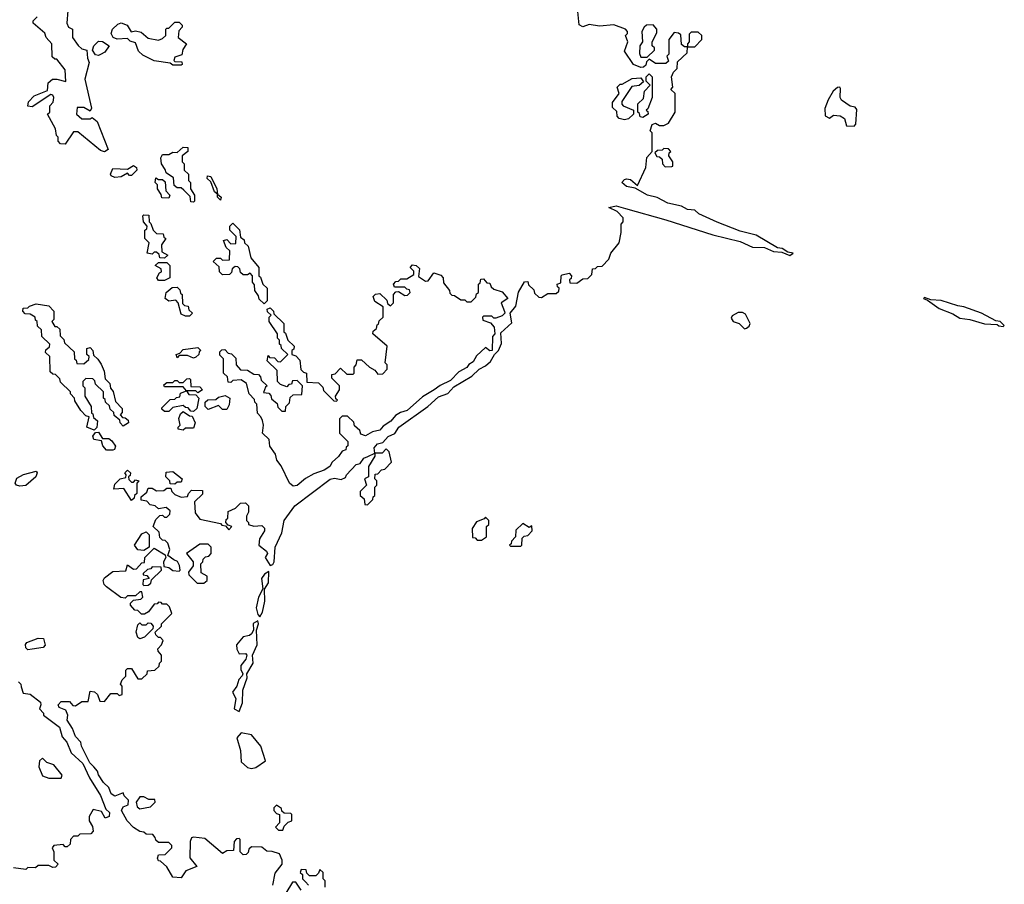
# Model space of a CAD drawing. Extents: x 2789571 to 2951634, y 860514 to 1033803.
# Tile 48 of 102: x 2851475 to 2856230, y 994858 to 999031. Entities that reach past the tile are written whole.
import ezdxf

# ---------------------------------------------------------------- set-up
doc = ezdxf.new("R2010")
doc.units = 0

msp = doc.modelspace()

# ---------------------------------------------------------------- linework, layer by layer
at = {"layer": '0CON05XD'}
for points in [[(2851707.5, 999075), (2851702.5, 999015), (2851710, 998995), (2851730, 998985), (2851730, 998945), (2851757, 998907), (2851775, 998890), (2851800, 998885), (2851802.5, 998845), (2851810, 998825), (2851790, 998745), (2851822.5, 998605), (2851815, 998590), (2851785, 998607.5), (2851753, 998607), (2851750, 998575), (2851775, 998552.5), (2851815, 998552.5), (2851825, 998560), (2851849.3, 998539.3), (2851902.5, 998405), (2851885, 998393.3), (2851865, 998400), (2851755, 998490), (2851735, 998490), (2851695, 998430), (2851671.7, 998431.7), (2851660, 998445), (2851660, 998465), (2851653, 998473), (2851647.5, 998505), (2851610, 998575), (2851620, 998585), (2851620, 998615), (2851637, 998633), (2851640, 998655), (2851635, 998667.5), (2851625, 998670), (2851535, 998610), (2851513.6, 998613.6), (2851518, 998635), (2851545, 998663.3), (2851610, 998690), (2851612.7, 998727.3), (2851633.6, 998743.6), (2851655, 998744.2), (2851697.5, 998732.5), (2851695, 998790), (2851655, 998840), (2851645, 998840), (2851631.7, 998851.7), (2851630, 998915), (2851602.5, 998945), (2851596.4, 998966.4), (2851540, 999015), (2851540, 999025), (2851560, 999045)], [(2851833.8, 995425), (2851814.2, 995444.2), (2851773.3, 995525), (2851770, 995545), (2851745, 995572.5), (2851730.7, 995610.7), (2851705, 995650), (2851707.5, 995675), (2851698.3, 995698.3), (2851665, 995712.5), (2851660, 995725), (2851675, 995740), (2851715, 995740), (2851731.7, 995721.7), (2851745, 995720), (2851775, 995740), (2851805, 995740), (2851815, 995790), (2851837, 995787), (2851850, 995775), (2851861.7, 995741.7), (2851885, 995740), (2851915, 995780), (2851945, 995780), (2851955, 995770), (2851970, 995775), (2851970, 995815), (2851962.5, 995825), (2851970, 995845), (2851987, 995863), (2851988.3, 995891.7), (2851995, 995900), (2852015, 995900), (2852045, 995850), (2852065, 995850), (2852090, 995875), (2852091.7, 995888.3), (2852128.3, 995891.7), (2852148.3, 995911.7), (2852150, 995925), (2852160, 995935), (2852160, 995965), (2852143, 995983), (2852142.5, 995995), (2852160, 996015), (2852167.5, 996035), (2852155, 996050), (2852145, 996050), (2852131.7, 996061.7), (2852130, 996075), (2852160, 996105), (2852160, 996115), (2852210, 996165), (2852198.3, 996198.3), (2852185, 996210), (2852165, 996210), (2852158.3, 996218.3), (2852145, 996220), (2852138.3, 996211.7), (2852125, 996210), (2852096.7, 996173.3), (2852077, 996163), (2852063, 996163), (2852045, 996180), (2852031.7, 996181.7), (2852010, 996205), (2852010, 996215), (2852025, 996230), (2852060, 996235), (2852070, 996245), (2852065, 996270), (2852055, 996270), (2852035, 996250), (2851995, 996250), (2851985, 996240), (2851963, 996243), (2851893.6, 996293.6), (2851882.5, 996305), (2851877.5, 996325), (2851885, 996337.5), (2851925, 996367.5), (2851988.3, 996371.7), (2851995, 996400), (2852025, 996380), (2852038.3, 996381.7), (2852065, 996410), (2852078.3, 996411.7), (2852080, 996435), (2852125, 996480), (2852178.3, 996448.3), (2852180, 996435), (2852170, 996415), (2852171.7, 996391.7), (2852195, 996387.5), (2852215, 996373.3), (2852245, 996370), (2852250, 996375), (2852247, 996397), (2852236.4, 996416.4), (2852220, 996425), (2852190, 996445), (2852200, 996475), (2852190, 996505), (2852178.3, 996518.3), (2852165, 996520), (2852151.7, 996531.7), (2852148.3, 996558.3), (2852120, 996585), (2852131.7, 996618.3), (2852151.7, 996638.3), (2852165, 996640), (2852175, 996630), (2852185, 996630), (2852200, 996645), (2852201.7, 996661.7), (2852183, 996677), (2852145, 996670), (2852130, 996685), (2852105, 996690), (2852088.3, 996708.3), (2852061.7, 996711.7), (2852061.7, 996728.3), (2852088.3, 996751.7), (2852095, 996770), (2852115, 996770), (2852135, 996757.5), (2852171.7, 996758.3), (2852185, 996770), (2852205, 996770), (2852210, 996755), (2852225, 996740), (2852255, 996727.5), (2852285, 996730), (2852290, 996745), (2852305, 996760), (2852358.3, 996758.3), (2852358.3, 996741.7), (2852320, 996705), (2852321.7, 996651.7), (2852345, 996620), (2852445, 996600), (2852451.7, 996591.7), (2852468.3, 996588.3), (2852485, 996570), (2852500, 996585), (2852481.7, 996591.7), (2852470, 996605), (2852471.7, 996618.3), (2852480, 996625), (2852481.7, 996658.3), (2852517, 996673), (2852541.7, 996698.3), (2852565, 996700), (2852580, 996685), (2852580, 996655), (2852570, 996635), (2852570, 996615), (2852580, 996605), (2852580, 996595), (2852605, 996587.5), (2852645, 996590), (2852657, 996577), (2852657.5, 996565), (2852632.5, 996525), (2852630, 996495), (2852667, 996467), (2852672.5, 996455), (2852660, 996435), (2852685, 996397.5), (2852697.7, 996402.3), (2852703.3, 996415), (2852708.8, 996485), (2852741.2, 996555), (2852752, 996615), (2852804.5, 996685.5), (2852975, 996813.3), (2852995, 996818.8), (2853027.5, 996812.5), (2853048.3, 996821.7), (2853052.5, 996835), (2853100, 996885), (2853120, 996890), (2853137.5, 996915), (2853157, 996923), (2853190, 996940), (2853187.5, 996965), (2853202.5, 996985), (2853229.3, 996990.7), (2853255, 997020), (2853286.4, 997033.6), (2853306.7, 997065), (2853445.7, 997164.3), (2853498.3, 997211.7), (2853542.3, 997227.7), (2853571.2, 997258.8), (2853659.2, 997310.8), (2853693.3, 997345), (2853725, 997361.2), (2853748.3, 997381.7), (2853767.5, 997415), (2853787.5, 997435), (2853801.7, 997468.3), (2853799.3, 997520.7), (2853851.7, 997568.3), (2853843.3, 997615), (2853870.7, 997649.3), (2853883.6, 997716.4), (2853913.6, 997766.4), (2853928.3, 997768.3), (2853931.7, 997751.7), (2853958.3, 997728.3), (2853961.7, 997711.7), (2853981.7, 997691.7), (2853995, 997690), (2854025, 997710), (2854065, 997710), (2854078.3, 997721.7), (2854080, 997735), (2854071.7, 997741.7), (2854070, 997755), (2854088.3, 997761.7), (2854090, 997795), (2854095, 997800), (2854128.3, 997808.3), (2854140, 997795), (2854138.3, 997781.7), (2854130, 997775), (2854131.7, 997761.7), (2854165, 997760), (2854195, 997780), (2854218.3, 997781.7), (2854238.3, 997801.7), (2854241.7, 997828.3), (2854255, 997830), (2854265, 997840), (2854288.3, 997841.7), (2854320, 997875), (2854330, 997905), (2854370, 997955), (2854380, 998005), (2854380, 998045), (2854390, 998055), (2854390, 998075), (2854360, 998105), (2854320, 998125), (2854355, 998133.3), (2854400.7, 998119.3), (2854595.7, 998065.7), (2854823, 997993), (2854955, 997960), (2855013.9, 997933.9), (2855071.7, 997931.7), (2855115, 997912.5), (2855155, 997910), (2855195, 997892.5), (2855210, 997905), (2855185, 997910), (2855157, 997927), (2855135, 997930), (2855031.7, 997991.7), (2854955, 998011.2), (2854844.1, 998054.1), (2854754.2, 998094.2), (2854735, 998112.5), (2854700, 998115), (2854671.7, 998131.7), (2854605, 998146), (2854553.9, 998173.9), (2854507.5, 998185), (2854447.5, 998217.5), (2854405, 998226.7), (2854383.3, 998245), (2854395, 998260), (2854405, 998262.5), (2854425, 998260), (2854458.3, 998231.7), (2854498.3, 998318.3), (2854503, 998367), (2854530, 998395), (2854530, 998485), (2854520, 998495), (2854530, 998525), (2854545, 998532.5), (2854565, 998520), (2854585, 998520), (2854608.3, 998531.7), (2854640, 998585), (2854640, 998675), (2854620, 998695), (2854630, 998705), (2854622.5, 998755), (2854631.7, 998778.3), (2854650, 998795), (2854651.7, 998828.3), (2854698.3, 998871.7), (2854700, 998900), (2854685, 998900), (2854671.7, 998911.7), (2854668.3, 998958.3), (2854657, 998967), (2854635, 998970), (2854610, 998935), (2854610, 998865), (2854600, 998855), (2854608.3, 998831.7), (2854595, 998820), (2854545, 998820), (2854515, 998840), (2854501.7, 998828.3), (2854498.3, 998811.7), (2854488.3, 998801.7), (2854475, 998800), (2854440, 998815), (2854395, 998880), (2854412.5, 998925), (2854400, 998955), (2854410, 998965), (2854410, 998975), (2854400, 998985), (2854345, 999006.7), (2854275, 999000), (2854225, 999007.5), (2854195, 998997.5), (2854177, 999007), (2854170.7, 999070.7)], [(2852255, 998812.5), (2852215, 998812.5), (2852201.7, 998821.7), (2852125, 998832), (2852069.3, 998859.3), (2852048.8, 998878.8), (2852035, 998920), (2852008.3, 998928.3), (2851995, 998940), (2851945, 998936.7), (2851926, 998946), (2851916.2, 998965), (2851923.8, 998985), (2851949.5, 999010.5), (2851965, 999016.7), (2851993.3, 999005), (2852013, 998973), (2852035, 998977.5), (2852061.7, 998971.7), (2852095, 998942.5), (2852145, 998932.5), (2852165, 998940), (2852180, 998955), (2852180, 998985), (2852185, 998990), (2852195, 998990), (2852225, 999020), (2852245, 999020), (2852260, 999005), (2852260, 998995), (2852243, 998977), (2852240, 998945), (2852280, 998915), (2852263, 998887), (2852258.3, 998861.7), (2852225, 998850), (2852220, 998835), (2852225, 998830), (2852258.3, 998828.3), (2852260, 998815), (2852255, 998812.5)], [(2854505, 998850), (2854540, 998885), (2854540, 998895), (2854530, 998905), (2854530, 998925), (2854551.7, 998968.3), (2854552.5, 998985), (2854535, 999006.7), (2854502.5, 999005), (2854490, 998995), (2854480, 998975), (2854482.5, 998925), (2854470, 998905), (2854468.3, 998868.3), (2854475, 998850), (2854505, 998850)], [(2854735, 998900), (2854770, 998935), (2854770, 998955), (2854751.7, 998971.7), (2854718.3, 998971.7), (2854708.3, 998961.7), (2854707.5, 998925), (2854700, 998915), (2854700, 998900), (2854735, 998900)], [(2851855, 998858.8), (2851841.7, 998861.7), (2851826.7, 998885), (2851832.5, 998905), (2851855, 998927.5), (2851875, 998926.7), (2851906.7, 998905), (2851886.7, 998875), (2851865, 998863.8), (2851855, 998858.8)], [(2854395, 998547.5), (2854370, 998555), (2854360, 998565), (2854358.3, 998588.3), (2854338.3, 998608.3), (2854338.3, 998631.7), (2854370, 998675), (2854360, 998705), (2854375, 998720), (2854385, 998720), (2854433, 998747), (2854475, 998750), (2854488.3, 998731.7), (2854467, 998713), (2854431.7, 998708.3), (2854383, 998637), (2854383, 998623), (2854390, 998615), (2854440, 998595), (2854440, 998575), (2854415, 998552.5), (2854395, 998547.5)], [(2854485, 998560), (2854471.7, 998561.7), (2854468.3, 998578.3), (2854460, 998585), (2854460, 998625), (2854488.3, 998651.7), (2854493, 998687), (2854520, 998715), (2854500, 998735), (2854500, 998755), (2854515, 998770), (2854530, 998755), (2854530, 998655), (2854508.3, 998601.7), (2854500, 998595), (2854508.3, 998588.3), (2854510, 998575), (2854485, 998560)], [(2855505, 998516.7), (2855513.6, 998526.4), (2855517.5, 998597.5), (2855509.2, 998609.2), (2855485, 998614.4), (2855443.4, 998643.4), (2855437.8, 998655), (2855439.7, 998699.7), (2855435, 998706.2), (2855425, 998704.2), (2855403.1, 998686.9), (2855378.9, 998645), (2855362.7, 998602.7), (2855365, 998567.5), (2855385, 998556.7), (2855405, 998570.8), (2855437.6, 998567.6), (2855457.5, 998555), (2855468.3, 998518.3), (2855505, 998516.7)], [(2852315, 998150), (2852301.7, 998151.7), (2852298.3, 998178.3), (2852268.3, 998208.3), (2852255, 998220), (2852235, 998220), (2852221.7, 998231.7), (2852218.3, 998268.3), (2852181.7, 998291.7), (2852178.3, 998308.3), (2852160, 998335), (2852156.7, 998365), (2852165, 998380), (2852195, 998380), (2852215, 998392.5), (2852235, 998390), (2852265, 998416.2), (2852287.5, 998415), (2852287.5, 998395), (2852260, 998375), (2852260, 998345), (2852270, 998335), (2852270, 998305), (2852290, 998285), (2852290, 998255), (2852300, 998245), (2852300, 998215), (2852320, 998185), (2852320, 998155), (2852315, 998150)], [(2854591.7, 998321.7), (2854625, 998322.5), (2854630, 998325), (2854630, 998345), (2854610, 998375), (2854611.7, 998388.3), (2854620, 998395), (2854608.3, 998408.3), (2854585, 998410), (2854578.3, 998401.7), (2854555, 998400), (2854541.7, 998388.3), (2854551.7, 998371.7), (2854565, 998370), (2854578.3, 998358.3), (2854580, 998335), (2854591.7, 998321.7)], [(2851935, 998270), (2851917, 998277), (2851913.3, 998285), (2851925, 998312.5), (2851995, 998310), (2852025, 998327.5), (2852038.3, 998318.3), (2852040, 998305), (2852015, 998280), (2852005, 998280), (2851995, 998290), (2851965, 998272.5), (2851935, 998270)], [(2852195, 998170), (2852161.7, 998171.7), (2852158.3, 998188.3), (2852140, 998215), (2852140, 998235), (2852130, 998245), (2852131.7, 998268.3), (2852145, 998260), (2852165, 998260), (2852178.3, 998248.3), (2852180, 998205), (2852200, 998185), (2852195, 998170)], [(2852445, 998160), (2852430, 998175), (2852430, 998190), (2852415, 998200), (2852398.3, 998248.3), (2852380, 998265), (2852381.7, 998278.3), (2852397.5, 998275), (2852427.5, 998215), (2852430, 998190), (2852447.5, 998175), (2852445, 998160)], [(2852175, 997880), (2852151.7, 997881.7), (2852148.3, 997898.3), (2852135, 997910), (2852125, 997910), (2852115, 997900), (2852090, 997905), (2852100, 997955), (2852080, 997975), (2852080, 998015), (2852088.3, 998021.7), (2852090, 998035), (2852072.5, 998055), (2852070, 998085), (2852075, 998090), (2852098.3, 998088.3), (2852100, 998055), (2852108.3, 998048.3), (2852120, 998015), (2852135, 998000), (2852168.3, 997998.3), (2852171.7, 997981.7), (2852180, 997975), (2852160, 997945), (2852161.7, 997911.7), (2852190, 997895), (2852175, 997880)], [(2852655, 997660), (2852631.7, 997681.7), (2852628.3, 997698.3), (2852610, 997725), (2852608.3, 997751.7), (2852600, 997765), (2852600, 997795), (2852588.3, 997808.3), (2852575, 997800), (2852555, 997800), (2852541.7, 997811.7), (2852538.3, 997828.3), (2852528.3, 997838.3), (2852515, 997840), (2852501.7, 997828.3), (2852498.3, 997811.7), (2852488.3, 997801.7), (2852455, 997800), (2852440, 997815), (2852438.3, 997838.3), (2852410, 997865), (2852425, 997880), (2852445, 997880), (2852455, 997870), (2852488.3, 997871.7), (2852490, 997915), (2852471.7, 997931.7), (2852460, 997965), (2852475, 997970), (2852495, 997950), (2852518.3, 997951.7), (2852520, 997985), (2852490, 998015), (2852490, 998035), (2852505, 998050), (2852537, 998017), (2852541.7, 997981.7), (2852558.3, 997968.3), (2852560, 997955), (2852578.3, 997938.3), (2852591.7, 997881.7), (2852630, 997835), (2852630, 997795), (2852638.3, 997788.3), (2852650, 997755), (2852670, 997735), (2852670, 997675), (2852655, 997660)], [(2852175, 997772.5), (2852145, 997772.5), (2852137.5, 997785), (2852150.7, 997809.3), (2852160, 997815), (2852158.3, 997828.3), (2852130, 997845), (2852145, 997860), (2852185, 997860), (2852200, 997845), (2852200, 997785), (2852175, 997772.5)], [(2852795, 996780), (2852777.5, 996795), (2852738.3, 996878.3), (2852717.5, 996905), (2852710, 996935), (2852683, 996973), (2852680, 997005), (2852647.5, 997035), (2852652.5, 997075), (2852647, 997097), (2852640, 997115), (2852623, 997133), (2852620, 997175), (2852610, 997185), (2852608.3, 997198.3), (2852582.5, 997225), (2852570, 997275), (2852545, 997292.5), (2852505, 997290), (2852495, 997280), (2852481.7, 997281.7), (2852478.3, 997308.3), (2852460, 997325), (2852460, 997395), (2852441.7, 997411.7), (2852441.7, 997428.3), (2852451.7, 997438.3), (2852465, 997440), (2852481.7, 997421.7), (2852498.3, 997418.3), (2852518.3, 997398.3), (2852520, 997365), (2852541.7, 997341.7), (2852575, 997340), (2852605, 997320), (2852628.3, 997318.3), (2852638.3, 997308.3), (2852641.7, 997291.7), (2852670, 997265), (2852661.7, 997258.3), (2852651.7, 997231.7), (2852678.3, 997228.3), (2852688.3, 997218.3), (2852691.7, 997201.7), (2852718.3, 997178.3), (2852721.7, 997161.7), (2852741.7, 997141.7), (2852758.3, 997141.7), (2852760, 997165), (2852778.3, 997181.7), (2852781.7, 997208.3), (2852795, 997220), (2852838.3, 997221.7), (2852840, 997265), (2852815, 997290), (2852791.7, 997288.3), (2852788.3, 997271.7), (2852775, 997270), (2852765, 997260), (2852735, 997270), (2852720, 997285), (2852718.3, 997338.3), (2852670, 997385), (2852675, 997410), (2852681.7, 997401.7), (2852705, 997400), (2852721.7, 997381.7), (2852735, 997380), (2852770, 997415), (2852740, 997445), (2852738.3, 997458.3), (2852730, 997465), (2852730, 997485), (2852720, 997495), (2852720, 997515), (2852680, 997575), (2852680, 997595), (2852690, 997605), (2852671.7, 997621.7), (2852670, 997635), (2852685, 997640), (2852700, 997625), (2852701.7, 997611.7), (2852750, 997565), (2852750, 997525), (2852758.3, 997518.3), (2852770, 997485), (2852800, 997455), (2852798.3, 997441.7), (2852790, 997435), (2852790, 997415), (2852808.3, 997408.3), (2852828.3, 997388.3), (2852833, 997343), (2852845, 997330), (2852860, 997325), (2852861.7, 997281.7), (2852918.3, 997278.3), (2852938.3, 997258.3), (2852941.7, 997241.7), (2852991.7, 997191.7), (2853005, 997190), (2853010, 997195), (2853001.7, 997201.7), (2853000, 997215), (2853020, 997245), (2853020, 997265), (2852981.7, 997301.7), (2852981.7, 997318.3), (2852998.3, 997321.7), (2853025, 997350), (2853055, 997320), (2853085, 997320), (2853090, 997325), (2853090, 997355), (2853100, 997365), (2853105, 997390), (2853125, 997390), (2853163.6, 997353.6), (2853189.3, 997339.3), (2853205, 997320), (2853228.3, 997321.7), (2853250, 997345), (2853250, 997365), (2853240, 997375), (2853250, 997455), (2853180, 997515), (2853181.7, 997528.3), (2853198.3, 997541.7), (2853201.7, 997558.3), (2853208.3, 997561.7), (2853211.7, 997578.3), (2853230, 997595), (2853230, 997645), (2853190.7, 997670.7), (2853182.5, 997695), (2853193, 997707), (2853215, 997710), (2853248.3, 997678.3), (2853251.7, 997661.7), (2853265, 997650), (2853280, 997665), (2853280, 997705), (2853291.7, 997718.3), (2853305, 997720), (2853335, 997700), (2853348.3, 997701.7), (2853360, 997715), (2853358.3, 997728.3), (2853345, 997730), (2853335, 997740), (2853285, 997740), (2853280, 997755), (2853291.7, 997768.3), (2853305, 997770), (2853315, 997780), (2853345, 997780), (2853378.3, 997801.7), (2853378.3, 997818.3), (2853360, 997835), (2853371.7, 997848.3), (2853390, 997845), (2853405, 997830), (2853401.7, 997791.7), (2853435, 997770), (2853448.3, 997771.7), (2853475, 997810), (2853508.3, 997798.3), (2853520, 997785), (2853521.7, 997761.7), (2853550, 997725), (2853551.7, 997711.7), (2853561.7, 997701.7), (2853575, 997700), (2853605, 997680), (2853625, 997680), (2853635, 997670), (2853655, 997670), (2853678.3, 997691.7), (2853681.7, 997708.3), (2853690, 997715), (2853690, 997755), (2853698.3, 997761.7), (2853701.7, 997778.3), (2853715, 997780), (2853731.7, 997761.7), (2853745, 997760), (2853751.7, 997741.7), (2853765, 997730), (2853805, 997717.5), (2853832.5, 997685), (2853800, 997665), (2853817, 997623), (2853817.5, 997615), (2853805, 997602.5), (2853775, 997590), (2853765, 997590), (2853755, 997600), (2853715, 997600), (2853710, 997595), (2853711.7, 997581.7), (2853748.3, 997568.3), (2853767, 997547), (2853770, 997515), (2853758.3, 997501.7), (2853757.5, 997435), (2853745, 997433.3), (2853725, 997450), (2853680.7, 997409.3), (2853665, 997380), (2853643.3, 997366.7), (2853635, 997353.3), (2853595, 997332.5), (2853555, 997290), (2853505, 997266.2), (2853476.7, 997245), (2853419.5, 997210.5), (2853346.7, 997145), (2853314.1, 997135.9), (2853289.3, 997120.7), (2853267, 997093), (2853230, 997070), (2853215, 997050), (2853178.3, 997041.7), (2853145, 997022.5), (2853121.7, 997031.7), (2853118.3, 997048.3), (2853091.7, 997071.7), (2853088.3, 997088.3), (2853058.3, 997118.3), (2853031.7, 997118.3), (2853020, 997105), (2853020, 997035), (2853060, 996995), (2853060, 996975), (2853051.7, 996968.3), (2853050, 996955), (2853031.7, 996948.3), (2853015, 996922.5), (2852983.6, 996896.4), (2852972.5, 996875), (2852945, 996856.7), (2852895, 996840), (2852855, 996817.5), (2852815, 996783.3), (2852795, 996780)], [(2852295, 997600), (2852275, 997600), (2852255, 997610), (2852240, 997665), (2852228.3, 997678.3), (2852195, 997672.5), (2852177.5, 997685), (2852182.5, 997715), (2852211.7, 997738.3), (2852235, 997740), (2852248.3, 997728.3), (2852251.7, 997711.7), (2852260, 997705), (2852261.7, 997661.7), (2852271.7, 997651.7), (2852288.3, 997648.3), (2852291.7, 997631.7), (2852310, 997615), (2852295, 997600)], [(2851835, 997050), (2851800, 997065), (2851810, 997115), (2851795, 997120), (2851770, 997145), (2851741.7, 997191.7), (2851740, 997205), (2851720, 997225), (2851720, 997235), (2851671.7, 997281.7), (2851668.3, 997298.3), (2851648.3, 997318.3), (2851635, 997320), (2851621.7, 997331.7), (2851620, 997405), (2851600, 997425), (2851601.7, 997438.3), (2851618.3, 997451.7), (2851620, 997465), (2851581.7, 997501.7), (2851580, 997535), (2851561.7, 997551.7), (2851560, 997575), (2851551.7, 997581.7), (2851550, 997595), (2851525, 997610), (2851501.7, 997611.7), (2851490, 997625), (2851491.7, 997638.3), (2851515, 997640), (2851521.7, 997648.3), (2851555, 997660), (2851615, 997650), (2851640, 997625), (2851640, 997585), (2851630, 997575), (2851645, 997550), (2851655, 997550), (2851668.3, 997538.3), (2851670, 997505), (2851688.3, 997488.3), (2851691.7, 997471.7), (2851738.3, 997428.3), (2851740, 997395), (2851748.3, 997388.3), (2851751.7, 997371.7), (2851785, 997370), (2851808.3, 997391.7), (2851810, 997405), (2851800, 997415), (2851800, 997445), (2851815, 997450), (2851827.5, 997435), (2851831.7, 997411.7), (2851853, 997393), (2851868.3, 997368.3), (2851882.5, 997335), (2851888.3, 997298.3), (2851910, 997275), (2851913, 997253), (2851927, 997237), (2851938.3, 997188.3), (2851970, 997155), (2851970, 997135), (2851960, 997125), (2851971.7, 997111.7), (2851985, 997110), (2851998.3, 997098.3), (2852000, 997085), (2851975, 997070), (2851960, 997085), (2851958.3, 997098.3), (2851931.7, 997121.7), (2851930, 997135), (2851911.7, 997151.7), (2851908.3, 997168.3), (2851890, 997185), (2851888.3, 997198.3), (2851880, 997205), (2851880, 997235), (2851841.7, 997271.7), (2851838.3, 997288.3), (2851828.3, 997298.3), (2851795, 997300), (2851780, 997285), (2851780, 997265), (2851790, 997255), (2851790, 997215), (2851820, 997165), (2851821.7, 997131.7), (2851828.3, 997128.3), (2851831.7, 997111.7), (2851850, 997095), (2851847, 997063), (2851835, 997050)], [(2856225, 997550), (2856230, 997555), (2856210, 997575), (2856188.3, 997578.3), (2856120, 997615), (2856035, 997646.2), (2856005, 997650), (2855925, 997676.7), (2855875, 997680), (2855845, 997690), (2855840, 997685), (2855858.3, 997678.3), (2855915, 997637.5), (2855981.7, 997611.7), (2856015, 997590), (2856063.8, 997583.8), (2856135, 997563.3), (2856195, 997560), (2856203, 997553), (2856225, 997550)], [(2854975, 997540), (2854985, 997542.5), (2854998.3, 997551.7), (2855002.5, 997565), (2854980, 997610), (2854965, 997617.5), (2854945, 997617.5), (2854915, 997602.5), (2854910.7, 997590.7), (2854920, 997575), (2854950, 997565), (2854975, 997540)], [(2852315, 997397.5), (2852285, 997410), (2852245, 997410), (2852235, 997400), (2852230, 997415), (2852248.3, 997421.7), (2852265, 997440), (2852335, 997450), (2852350, 997435), (2852341.7, 997428.3), (2852340, 997415), (2852325, 997402.5), (2852315, 997397.5)], [(2852315, 997140), (2852301.7, 997141.7), (2852288.3, 997158.3), (2852275, 997160), (2852265, 997170), (2852215, 997160), (2852195, 997140), (2852175, 997140), (2852161.7, 997151.7), (2852161.7, 997158.3), (2852201.7, 997198.3), (2852225, 997200), (2852231.7, 997208.3), (2852248.3, 997211.7), (2852251.7, 997228.3), (2852280, 997240), (2852265, 997260), (2852175, 997260), (2852171.7, 997268.3), (2852185, 997280), (2852215, 997280), (2852225, 997290), (2852235, 997290), (2852245, 997280), (2852265, 997280), (2852281.7, 997298.3), (2852295, 997300), (2852300, 997295), (2852301.7, 997261.7), (2852345, 997260), (2852357.5, 997245), (2852335, 997230), (2852325, 997240), (2852280, 997240), (2852291.7, 997221.7), (2852325, 997220), (2852340, 997205), (2852330, 997155), (2852315, 997140)], [(2852475, 997150), (2852455, 997150), (2852435, 997170), (2852385, 997150), (2852370, 997165), (2852370, 997185), (2852383, 997197), (2852421.7, 997198.3), (2852435, 997210), (2852467, 997217), (2852490, 997205), (2852487, 997173), (2852475, 997150)], [(2852265, 997050), (2852240, 997055), (2852240, 997065), (2852250, 997075), (2852243, 997107), (2852251.7, 997128.3), (2852265, 997140), (2852295, 997120), (2852308.3, 997118.3), (2852322.5, 997085), (2852315, 997060), (2852275, 997060), (2852265, 997050)], [(2851925, 996953.3), (2851894.1, 996954.1), (2851876.2, 996975), (2851869.3, 996999.3), (2851832.5, 997005), (2851828.3, 997021.7), (2851841.7, 997038.3), (2851855, 997040), (2851875, 997010), (2851905, 997010), (2851919.5, 996999.5), (2851937, 996973), (2851933.3, 996956.7), (2851925, 996953.3)], [(2853155, 996690), (2853180, 996715), (2853181.7, 996728.3), (2853190, 996735), (2853190, 996775), (2853200, 996785), (2853200, 996805), (2853190, 996815), (2853191.7, 996838.3), (2853205, 996840), (2853221.7, 996858.3), (2853238.3, 996861.7), (2853270, 996895), (2853260, 996945), (2853245, 996960), (2853225, 996940), (2853190, 996940), (2853190, 996925), (2853160, 996875), (2853160, 996825), (2853140, 996815), (2853150, 996785), (2853120, 996755), (2853120, 996735), (2853138.3, 996718.3), (2853141.7, 996691.7), (2853155, 996690)], [(2851475, 996780), (2851460, 996785), (2851452.5, 996795), (2851461.7, 996818.3), (2851494, 996836), (2851555, 996852.5), (2851560, 996845), (2851552.5, 996825), (2851505, 996783.3), (2851475, 996780)], [(2852015, 996710), (2851978.3, 996768.3), (2851930, 996765), (2851935, 996790), (2851960, 996815), (2851988.3, 996821.7), (2851990, 996835), (2851982.5, 996845), (2851995, 996857.5), (2852010, 996845), (2852008.3, 996831.7), (2852000, 996825), (2852001.7, 996811.7), (2852015, 996800), (2852025, 996800), (2852035, 996810), (2852050, 996805), (2852040, 996795), (2852040, 996745), (2852030, 996735), (2852028.3, 996721.7), (2852015, 996710)], [(2852225, 996790), (2852201.7, 996791.7), (2852200, 996805), (2852180, 996825), (2852181.7, 996848.3), (2852215, 996850), (2852260, 996815), (2852255, 996800), (2852235, 996800), (2852225, 996790)], [(2853705, 996520), (2853730, 996535), (2853730, 996585), (2853740, 996595), (2853740, 996615), (2853725, 996630), (2853718.3, 996621.7), (2853681.7, 996608.3), (2853660, 996575), (2853661.7, 996531.7), (2853675, 996530), (2853685, 996520), (2853705, 996520)], [(2852075, 996470), (2852045, 996472.5), (2852030, 996495), (2852065, 996550), (2852085, 996560), (2852100, 996545), (2852100, 996485), (2852075, 996470)], [(2853895, 996490), (2853900, 996495), (2853901.7, 996528.3), (2853911.7, 996538.3), (2853928.3, 996541.7), (2853950, 996565), (2853948.3, 996588.3), (2853935, 996580), (2853905, 996600), (2853871.7, 996568.3), (2853870, 996535), (2853850, 996515), (2853848.3, 996501.7), (2853840, 996495), (2853845, 996490), (2853895, 996490)], [(2852331.7, 996311.7), (2852365, 996312.5), (2852380, 996325), (2852380, 996345), (2852351.7, 996361.7), (2852350, 996405), (2852360, 996415), (2852361.7, 996428.3), (2852371.7, 996438.3), (2852388.3, 996441.7), (2852400, 996455), (2852400, 996485), (2852385, 996500), (2852345, 996500), (2852280, 996455), (2852312.5, 996415), (2852312.5, 996395), (2852290, 996365), (2852291.7, 996351.7), (2852331.7, 996311.7)], [(2852075, 996300), (2852095, 996302.5), (2852108.3, 996311.7), (2852111.7, 996328.3), (2852160, 996375), (2852158.3, 996388.3), (2852115, 996390), (2852108.3, 996381.7), (2852091.7, 996378.3), (2852071.7, 996358.3), (2852071.7, 996351.7), (2852088.3, 996348.3), (2852100, 996335), (2852071.7, 996328.3), (2852070, 996305), (2852075, 996300)], [(2852635, 996150), (2852648.3, 996171.7), (2852658.8, 996225), (2852657, 996283), (2852676.1, 996313.9), (2852677.5, 996367.5), (2852657.5, 996355), (2852643.3, 996335), (2852650, 996285), (2852627.5, 996245), (2852617, 996193), (2852625, 996160), (2852635, 996150)], [(2852535, 995692.5), (2852550.8, 995735), (2852552.5, 995795), (2852573.3, 995855), (2852572.5, 995875), (2852603.3, 995925), (2852598.8, 995965), (2852621.2, 996015), (2852618.8, 996085), (2852628.8, 996115), (2852625, 996130), (2852603.3, 996116.7), (2852604, 996085), (2852595, 996066.7), (2852585, 996058.8), (2852555, 996052.5), (2852522.5, 996015), (2852523.6, 995993.6), (2852535, 995970), (2852565, 995972.5), (2852572.5, 995965), (2852566.7, 995945), (2852542.5, 995915), (2852542.5, 995895), (2852553.3, 995875), (2852550, 995865), (2852533.9, 995846.1), (2852523.8, 995815), (2852502.5, 995785), (2852519.2, 995755), (2852510, 995705), (2852535, 995692.5)], [(2852055, 996042.5), (2852045, 996050), (2852037.5, 996075), (2852045, 996110), (2852055, 996120), (2852065, 996110), (2852085, 996110), (2852095, 996120), (2852108.3, 996118.3), (2852120, 996105), (2852118.3, 996091.7), (2852078.3, 996051.7), (2852055, 996042.5)], [(2851515, 995990), (2851505, 996000), (2851503.6, 996016.4), (2851510, 996025), (2851565, 996046.7), (2851590, 996045), (2851597.5, 996012.5), (2851588.3, 996001.7), (2851535, 995992.5), (2851515, 995990)], [(2851470, 995835), (2851480, 995825), (2851481.7, 995811.7), (2851491.7, 995781.7), (2851525, 995776.7), (2851575, 995737.5), (2851577.5, 995725), (2851570, 995705), (2851590, 995685), (2851590, 995675), (2851667.3, 995617.3), (2851680.5, 995570.5), (2851702.5, 995545), (2851723.3, 995493.3), (2851780.7, 995440.7), (2851811.7, 995371.7), (2851865, 995287.5), (2851891.2, 995221.2), (2851908.8, 995205), (2851906.7, 995185), (2851888.3, 995178.3), (2851870, 995210), (2851830, 995220), (2851810, 995185), (2851810, 995165), (2851827, 995137), (2851830, 995115), (2851818.3, 995101.7), (2851765, 995100), (2851755, 995090), (2851735, 995090), (2851720, 995075), (2851718.3, 995051.7), (2851705, 995040), (2851695, 995040), (2851685, 995050), (2851640, 995045), (2851632.5, 995035), (2851640, 995015), (2851640, 994975), (2851660, 994955), (2851648.3, 994941.7), (2851635, 994940), (2851615, 994950), (2851565, 994950), (2851551.7, 994938.3), (2851515, 994940), (2851505, 994930), (2851445, 994937.5)], [(2852595, 995416.7), (2852615, 995422.5), (2852662.5, 995455), (2852640, 995525), (2852595, 995580), (2852545, 995590), (2852523.3, 995565), (2852541.2, 995505), (2852545, 995450), (2852575, 995422.5), (2852595, 995416.7)], [(2851675, 995370), (2851680, 995385), (2851640, 995435), (2851606.4, 995446.4), (2851585, 995467.5), (2851570, 995455), (2851567.5, 995425), (2851585, 995382.5), (2851615, 995370), (2851675, 995370)], [(2852697.5, 994855), (2852708.3, 994911.7), (2852742.5, 994955), (2852742.5, 994975), (2852730, 995005), (2852695, 995017.5), (2852668.3, 995018.3), (2852645, 995037.5), (2852595, 995040), (2852581.7, 995028.3), (2852578.3, 995011.7), (2852568.3, 995001.7), (2852555, 995000), (2852540, 995015), (2852540, 995075), (2852535, 995080), (2852521.7, 995078.3), (2852510, 995065), (2852508.3, 995021.7), (2852475, 995020), (2852455, 995007.5), (2852369.7, 995079.7), (2852313.9, 995086.1), (2852305, 995082.5), (2852298.8, 995065), (2852297, 994987), (2852330, 994945), (2852277, 994923), (2852255, 994890), (2852215, 994892.5), (2852185, 994942.5), (2852155, 994970), (2852145, 994972.5), (2852140, 994985), (2852145, 995000), (2852178.3, 995001.7), (2852210, 995035), (2852210, 995045), (2852195, 995060), (2852145, 995060), (2852131.7, 995071.7), (2852130, 995085), (2852118.3, 995098.3), (2852085, 995100), (2852075, 995110), (2852055, 995112.5), (2852025, 995132.5), (2851994, 995165), (2851966.7, 995215), (2851975, 995232.5), (2851998.3, 995241.7), (2852000, 995265), (2851980, 995285), (2851975, 995300), (2851935, 995283.3), (2851916.7, 995295), (2851906.1, 995326.1), (2851879.5, 995349.5), (2851855, 995387.5), (2851851.2, 995405), (2851833.8, 995425)], [(2852055, 995222.5), (2852107, 995233), (2852130, 995255), (2852128.3, 995268.3), (2852098.3, 995268.3), (2852075, 995280), (2852055, 995280), (2852037.5, 995255), (2852041.7, 995231.7), (2852055, 995222.5)], [(2852745, 995120), (2852751.7, 995138.3), (2852771.7, 995158.3), (2852790, 995165), (2852790, 995195), (2852785, 995200), (2852751.7, 995201.7), (2852741.7, 995211.7), (2852740, 995225), (2852715, 995240), (2852703, 995227), (2852702.5, 995215), (2852715, 995200), (2852730, 995195), (2852730, 995155), (2852710, 995135), (2852725, 995120), (2852745, 995120)], [(2852950, 994845), (2852950, 994875), (2852940, 994885), (2852940, 994915), (2852925, 994930), (2852918.3, 994911.7), (2852905, 994900), (2852875, 994900), (2852861.7, 994911.7), (2852858.3, 994928.3), (2852835, 994930), (2852830, 994915), (2852840, 994905), (2852840, 994885), (2852855, 994870), (2852870, 994855)], [(2852835, 994830), (2852808.3, 994868.3), (2852791.7, 994868.3), (2852760, 994815)]]:
    msp.add_lwpolyline(points, dxfattribs=at)

doc.saveas('drawing.dxf')
